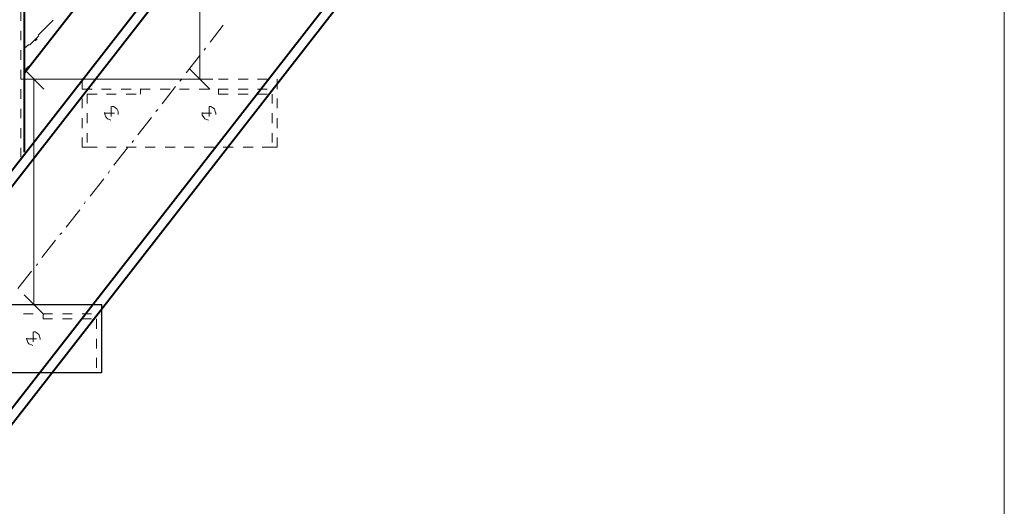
# Model space of a CAD drawing. Header units: millimetres. Extents: x 5545 to 136428, y -146986 to -36607.
# Tile 100 of 105: x 47781 to 48197, y -55594 to -55388. Entities that reach past the tile are written whole.
import ezdxf

# ---------------------------------------------------------------- set-up
doc = ezdxf.new("R2010")
doc.units = ezdxf.units.MM
doc.header["$LTSCALE"] = 8
doc.layers.add('1', color=7, linetype='Continuous')
doc.layers.add('Arc_opisy', color=18, linetype='Continuous')

msp = doc.modelspace()

# ---------------------------------------------------------------- hatches: boundary and pattern name
h = msp.add_hatch(color=7)
h.dxf.hatch_style = 2
h.paths.add_polyline_path([(47889.681, -55413.569), (47889.419, -55413.307), (47889.681, -55413.045), (47889.943, -55413.307)])
h = msp.add_hatch(color=7)
h.dxf.hatch_style = 2
h.paths.add_polyline_path([(47831.793, -55417.76), (47831.793, -55417.498), (47831.793, -55417.236), (47832.055, -55417.236), (47832.055, -55417.498)])
h = msp.add_hatch(color=7)
h.dxf.hatch_style = 2
h.paths.add_polyline_path([(47864.797, -55417.76), (47864.797, -55417.498), (47864.797, -55417.236), (47865.059, -55417.236), (47865.059, -55417.498)])
h = msp.add_hatch(color=7)
h.dxf.hatch_style = 2
h.paths.add_polyline_path([(47889.681, -55417.76), (47889.419, -55417.498), (47889.419, -55417.236), (47889.681, -55417.236), (47889.943, -55417.236), (47889.943, -55417.498)])
h = msp.add_hatch(color=7)
h.dxf.hatch_style = 2
h.paths.add_polyline_path([(47815.291, -55508.914), (47815.029, -55508.653), (47815.029, -55508.391), (47815.291, -55508.391), (47815.552, -55508.391), (47815.552, -55508.653)])
h = msp.add_hatch(color=7)
h.dxf.hatch_style = 2
h.paths.add_polyline_path([(47790.668, -55512.844), (47790.406, -55512.844), (47790.406, -55512.582), (47790.668, -55512.582)])
h = msp.add_hatch(color=7)
h.dxf.hatch_style = 2
h.paths.add_polyline_path([(47815.291, -55512.844), (47815.029, -55512.844), (47815.029, -55512.582), (47815.291, -55512.582), (47815.552, -55512.582), (47815.552, -55512.844)])

# ---------------------------------------------------------------- linework, layer by layer
at = {"color": 7}
for p, q in [((47732.984, -55508.653), (47815.291, -55508.653)), ((47815.291, -55508.653), (47815.291, -55537.466)), ((47815.291, -55537.466), (47732.78, -55537.466))]:
    msp.add_line(p, q, dxfattribs=at)
at = {"layer": '1', "color": 7, "lineweight": 40}
for points in [[(47782.81, -55444.216), (47782.81, -55084.576)], [(47782.81, -55410.688), (48025.888, -55099.506)], [(47711.465, -55536.23), (48021.173, -55139.321)], [(47714.63, -55539.083), (48023.269, -55143.25)], [(47756.142, -55579.555), (48051.558, -55201.138)], [(47759.1, -55582.61), (48053.392, -55205.329)]]:
    msp.add_lwpolyline(points, dxfattribs=at)
at = {"layer": '1', "color": 7, "lineweight": 5}
for points in [[(47856.939, -55413.307), (47856.939, -55317.962)], [(47788.573, -55394.71), (47794.859, -55388.423)], [(47861.392, -55397.591), (47866.892, -55390.519)], [(47784.906, -55398.901), (47788.835, -55394.972)], [(47782.81, -55400.21), (47784.644, -55398.639)], [(47787.263, -55397.067), (47788.049, -55396.281)], [(47851.176, -55410.688), (47856.939, -55403.354)], [(47858.772, -55400.996), (47859.296, -55400.21)], [(47782.548, -55409.116), (47790.93, -55417.498)], [(47782.81, -55409.64), (47784.644, -55407.807)], [(47784.906, -55408.069), (47785.168, -55408.069)], [(47861.13, -55417.498), (47852.748, -55409.116)], [(47807.17, -55413.307), (47781.239, -55413.307)], [(47786.739, -55508.653), (47786.739, -55413.307)], [(47807.17, -55413.307), (47807.17, -55417.498)], [(47807.17, -55413.307), (47811.361, -55413.307)], [(47807.17, -55413.307), (47862.439, -55413.307)], [(47815.291, -55413.307), (47819.482, -55413.307)], [(47823.673, -55413.307), (47827.864, -55413.307)], [(47831.793, -55413.307), (47835.984, -55413.307)], [(47840.175, -55413.307), (47844.366, -55413.307)], [(47848.295, -55413.307), (47852.486, -55413.307)], [(47848.557, -55414.093), (47849.342, -55413.307)], [(47856.677, -55413.307), (47860.868, -55413.307)], [(47864.797, -55413.307), (47868.988, -55413.307)], [(47873.179, -55413.307), (47877.37, -55413.307)], [(47881.299, -55413.307), (47885.49, -55413.307)], [(47889.681, -55413.307), (47889.681, -55417.498)], [(47807.17, -55417.498), (47811.361, -55417.498)], [(47809.266, -55419.594), (47809.266, -55423.523)], [(47809.266, -55419.594), (47813.457, -55419.594)], [(47815.291, -55417.498), (47819.482, -55417.498)], [(47817.386, -55419.594), (47821.577, -55419.594)], [(47823.673, -55417.498), (47827.864, -55417.498)], [(47825.768, -55419.594), (47829.959, -55419.594)], [(47831.793, -55419.594), (47831.793, -55417.498)], [(47831.793, -55417.498), (47835.984, -55417.498)], [(47840.175, -55417.498), (47844.366, -55417.498)], [(47840.96, -55423.785), (47846.723, -55416.451)], [(47848.295, -55417.498), (47852.486, -55417.498)], [(47856.677, -55417.498), (47860.868, -55417.498)], [(47864.797, -55417.498), (47868.988, -55417.498)], [(47864.797, -55417.498), (47864.797, -55419.594)], [(47864.797, -55419.594), (47868.988, -55419.594)], [(47873.179, -55417.498), (47877.37, -55417.498)], [(47873.179, -55419.594), (47877.37, -55419.594)], [(47881.299, -55417.498), (47885.49, -55417.498)], [(47881.299, -55419.594), (47885.49, -55419.594)], [(47887.585, -55419.594), (47887.585, -55423.523)], [(47807.17, -55421.427), (47807.17, -55425.618)], [(47889.681, -55421.427), (47889.681, -55425.618)], [(47809.266, -55427.714), (47809.266, -55431.905)], [(47816.862, -55427.452), (47816.6, -55427.714)], [(47816.6, -55427.714), (47820.791, -55427.714)], [(47816.6, -55427.714), (47816.862, -55428.5)], [(47816.862, -55428.5), (47817.124, -55429.285)], [(47819.482, -55424.833), (47819.482, -55429.024)], [(47820.529, -55424.833), (47819.743, -55424.833)], [(47821.315, -55425.356), (47820.529, -55424.833)], [(47821.839, -55425.88), (47821.315, -55425.356)], [(47822.363, -55426.928), (47821.839, -55425.88)], [(47822.363, -55427.714), (47822.363, -55426.928)], [(47822.363, -55428.238), (47822.363, -55427.714)], [(47838.341, -55426.928), (47839.127, -55426.142)], [(47857.986, -55427.452), (47857.986, -55427.714)], [(47857.986, -55427.714), (47861.915, -55427.714)], [(47857.986, -55427.714), (47857.986, -55428.5)], [(47857.986, -55428.5), (47858.51, -55429.285)], [(47860.868, -55424.833), (47860.868, -55429.024)], [(47861.653, -55424.833), (47860.868, -55424.833)], [(47862.439, -55425.356), (47861.653, -55424.833)], [(47863.225, -55425.88), (47862.439, -55425.356)], [(47863.487, -55426.928), (47863.225, -55425.88)], [(47863.749, -55427.714), (47863.487, -55426.928)], [(47863.749, -55428.238), (47863.749, -55427.714)], [(47887.585, -55427.714), (47887.585, -55431.905)], [(47807.17, -55429.809), (47807.17, -55434)], [(47817.124, -55429.285), (47817.91, -55430.071)], [(47817.91, -55430.071), (47818.696, -55430.333)], [(47818.696, -55430.333), (47819.22, -55430.595)], [(47830.745, -55436.882), (47836.507, -55429.547)], [(47858.51, -55429.285), (47859.034, -55430.071)], [(47859.034, -55430.071), (47859.82, -55430.333)], [(47859.82, -55430.333), (47860.606, -55430.595)], [(47889.681, -55429.809), (47889.681, -55434)], [(47809.266, -55436.096), (47809.266, -55440.025)], [(47887.585, -55436.096), (47887.585, -55440.025)], [(47807.17, -55437.929), (47807.17, -55442.12)], [(47828.387, -55440.025), (47828.911, -55439.239)], [(47889.681, -55437.929), (47889.681, -55442.12)], [(47807.17, -55442.12), (47809.266, -55442.12)], [(47809.266, -55442.12), (47813.457, -55442.12)], [(47817.386, -55442.12), (47821.577, -55442.12)], [(47820.529, -55449.717), (47826.292, -55442.382)], [(47825.768, -55442.12), (47829.959, -55442.12)], [(47833.888, -55442.12), (47838.079, -55442.12)], [(47842.27, -55442.12), (47846.461, -55442.12)], [(47850.39, -55442.12), (47854.581, -55442.12)], [(47858.772, -55442.12), (47862.963, -55442.12)], [(47866.892, -55442.12), (47871.083, -55442.12)], [(47875.274, -55442.12), (47879.465, -55442.12)], [(47883.394, -55442.12), (47887.585, -55442.12)], [(47887.585, -55442.12), (47889.681, -55442.12)], [(47818.172, -55453.122), (47818.696, -55452.074)], [(47810.576, -55462.813), (47816.338, -55455.479)], [(47807.956, -55465.957), (47808.48, -55465.171)], [(47800.36, -55475.91), (47806.123, -55468.576)], [(47797.741, -55479.054), (47798.527, -55478.268)], [(47790.145, -55488.745), (47795.907, -55481.411)], [(47779.929, -55501.842), (47785.692, -55494.508)], [(47787.787, -55492.15), (47788.311, -55491.365)], [(47790.93, -55512.844), (47782.548, -55504.462)], [(47732.78, -55508.653), (47792.502, -55508.653)], [(47782.286, -55508.653), (47786.477, -55508.653)], [(47790.668, -55508.653), (47794.597, -55508.653)], [(47798.788, -55508.653), (47802.979, -55508.653)], [(47807.17, -55508.653), (47811.1, -55508.653)], [(47815.291, -55508.653), (47815.291, -55512.582)], [(47782.286, -55512.582), (47786.477, -55512.582)], [(47790.668, -55512.582), (47794.597, -55512.582)], [(47790.668, -55512.582), (47790.668, -55514.677)], [(47790.668, -55514.677), (47794.597, -55514.677)], [(47798.788, -55512.582), (47802.979, -55512.582)], [(47798.788, -55514.677), (47802.979, -55514.677)], [(47807.17, -55512.582), (47811.1, -55512.582)], [(47807.17, -55514.677), (47811.1, -55514.677)], [(47813.195, -55514.677), (47813.195, -55518.868)], [(47786.477, -55520.178), (47786.477, -55524.369)], [(47787.263, -55520.178), (47786.739, -55520.178)], [(47788.049, -55520.702), (47787.263, -55520.178)], [(47815.291, -55516.773), (47815.291, -55520.964)], [(47783.596, -55522.797), (47783.596, -55523.059)], [(47783.596, -55523.059), (47787.787, -55523.059)], [(47783.596, -55523.059), (47783.858, -55523.845)], [(47783.858, -55523.845), (47784.12, -55524.631)], [(47788.835, -55521.226), (47788.049, -55520.702)], [(47789.097, -55522.011), (47788.835, -55521.226)], [(47789.359, -55523.059), (47789.097, -55522.011)], [(47789.359, -55523.321), (47789.359, -55523.059)], [(47813.195, -55523.059), (47813.195, -55527.25)], [(47784.12, -55524.631), (47784.644, -55525.155)], [(47784.644, -55525.155), (47785.692, -55525.678)], [(47785.692, -55525.678), (47786.215, -55525.94)], [(47815.291, -55525.155), (47815.291, -55529.084)], [(47813.195, -55531.179), (47813.195, -55535.37)], [(47815.291, -55533.275), (47815.291, -55537.466)], [(47784.382, -55537.466), (47788.573, -55537.466)], [(47792.502, -55537.466), (47796.693, -55537.466)], [(47800.884, -55537.466), (47805.075, -55537.466)], [(47809.004, -55537.466), (47813.195, -55537.466)], [(47813.195, -55537.466), (47815.291, -55537.466)]]:
    msp.add_lwpolyline(points, dxfattribs=at)
at = {"layer": '1', "color": 7, "lineweight": 18}
for points in [[(47781.239, -55388.685), (47781.239, -55384.494)], [(47781.239, -55396.805), (47781.239, -55392.876)], [(47781.239, -55405.187), (47781.239, -55400.996)], [(47781.239, -55413.307), (47781.239, -55409.378)], [(47781.239, -55421.689), (47781.239, -55417.498)], [(47781.239, -55429.809), (47781.239, -55425.88)], [(47781.239, -55438.191), (47781.239, -55434)], [(47781.239, -55446.311), (47781.239, -55442.382)]]:
    msp.add_lwpolyline(points, dxfattribs=at)
at = {"layer": 'Arc_opisy', "color": 170, "lineweight": 20, "ltscale": 0.5}
msp.add_line((48197.44, -54693.172), (48197.44, -56771.362), dxfattribs=at)

doc.saveas('drawing.dxf')
